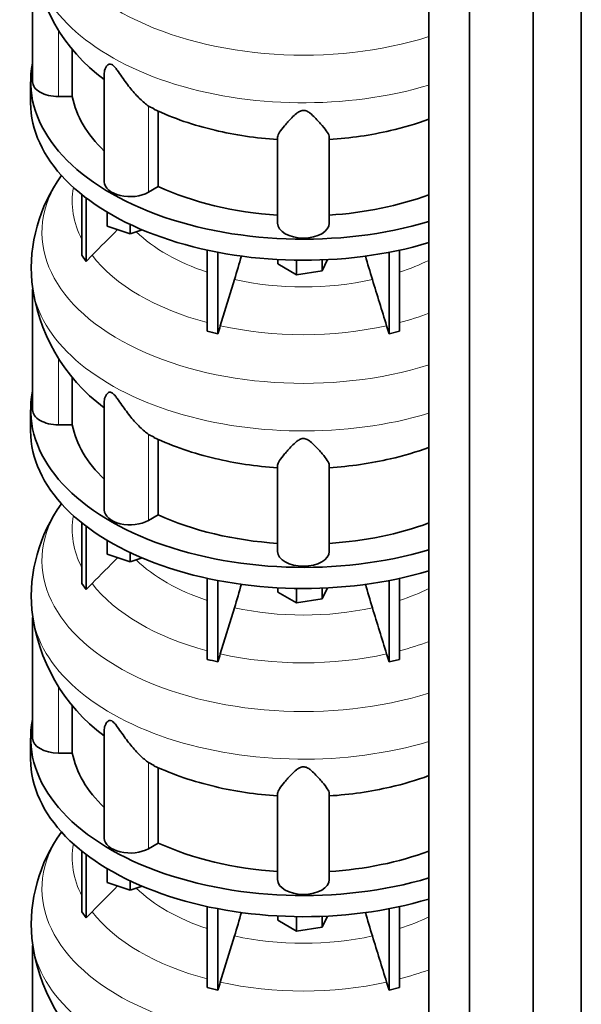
# Model space of a CAD drawing. Header units: millimetres. Extents: x 392 to 1266, y -2435 to 1911.
# Tile 8 of 24: x 969 to 1262, y -2008 to -1494. Entities that reach past the tile are written whole.
import ezdxf

# ---------------------------------------------------------------- set-up
doc = ezdxf.new("R2010")
doc.units = ezdxf.units.MM
doc.layers.add('MID_344-6', color=7, linetype='Continuous')
doc.layers.add('VSI344_DIFFUSORE', color=7, linetype='Continuous')

# ---------------------------------------------------------------- blocks, each defined once
blk = doc.blocks.new('SE4')
at = {"layer": 'MID_344-6', "color": 7, "linetype": 'Continuous', "lineweight": 35}
for p, q in [((1262.1, -2089.68), (1262.1, -1035.72)), ((1182.49, -1059), (1182.49, -2113.27)), ((1237.04, -2108.88), (1237.04, -1054.69)), ((1203.78, -2123.35), (1203.78, -1069.16))]:
    blk.add_line(p, q, dxfattribs=at)
at = {"layer": 'VSI344_DIFFUSORE', "color": 7, "linetype": 'Continuous', "lineweight": 35}
for p, q in [((975.47, -1462.89), (975.47, -1525.98)), ((996.23, -1533.78), (996.23, -1508.69)), ((1012.96, -1521.49), (1012.96, -1578.24)), ((974.47, -1525.98), (974.47, -1537)), ((996.23, -1533.78), (988.97, -1533.78)), ((1038.98, -1540.22), (1036.01, -1538.76)), ((1041.14, -1580.79), (1041.14, -1541.29)), ((1103.47, -1599.88), (1103.47, -1554.89)), ((1130.47, -1599.88), (1130.47, -1554.89)), ((1041.14, -1580.79), (1036.01, -1583.75)), ((1001.26, -1616.66), (1001.26, -1585.02)), ((1003.56, -1619.86), (1003.56, -1586.82)), ((1014.46, -1601.42), (1014.46, -1594.15)), ((1026.46, -1605.42), (1014.46, -1601.42)), ((1026.46, -1605.42), (1026.46, -1600.55)), ((1032.7, -1603.35), (1026.46, -1605.42)), ((1066.75, -1656.34), (1066.75, -1614)), ((1072.29, -1657.67), (1072.29, -1615.13)), ((1161.66, -1657.67), (1161.66, -1615.13)), ((1167.2, -1656.34), (1167.2, -1614)), ((1001.26, -1616.66), (1003.56, -1619.86)), ((1003.56, -1619.86), (1006.56, -1616.69)), ((1103.59, -1621.14), (1103.59, -1618.91)), ((1113.39, -1626.8), (1113.39, -1619.25)), ((1129.45, -1618.96), (1126.77, -1624.73)), ((1126.77, -1624.73), (1126.77, -1619.08)), ((1113.39, -1626.8), (1103.59, -1621.14)), ((1126.77, -1624.73), (1113.39, -1626.8)), ((1080.96, -1629.36), (1073.53, -1653.48)), ((975.47, -1634.35), (975.47, -1697.45)), ((1160.41, -1653.48), (1161.66, -1657.67)), ((1161.66, -1657.67), (1167.2, -1656.34)), ((996.23, -1705.24), (996.23, -1680.15)), ((974.47, -1697.45), (974.47, -1708.47)), ((1012.96, -1692.95), (1012.96, -1749.7)), ((996.23, -1705.24), (988.97, -1705.24)), ((1038.98, -1711.69), (1036.01, -1710.22)), ((1041.14, -1752.25), (1041.14, -1712.75)), ((1103.47, -1771.35), (1103.47, -1726.35)), ((1130.47, -1771.35), (1130.47, -1726.35)), ((1041.14, -1752.25), (1036.01, -1755.21)), ((1001.26, -1788.12), (1001.26, -1756.49)), ((1003.56, -1791.32), (1003.56, -1758.28)), ((1014.46, -1772.89), (1014.46, -1765.62)), ((1026.46, -1776.89), (1014.46, -1772.89)), ((1026.46, -1776.89), (1026.46, -1772.01)), ((1032.7, -1774.81), (1026.46, -1776.89)), ((1001.26, -1788.12), (1003.56, -1791.32)), ((1003.56, -1791.32), (1006.56, -1788.15)), ((1066.75, -1827.81), (1066.75, -1785.46)), ((1072.29, -1829.13), (1072.29, -1786.59)), ((1161.66, -1829.13), (1161.66, -1786.59)), ((1167.2, -1827.81), (1167.2, -1785.46)), ((1103.59, -1792.6), (1103.59, -1790.38)), ((1113.39, -1798.26), (1103.59, -1792.6)), ((1113.39, -1798.26), (1113.39, -1790.71)), ((1129.45, -1790.43), (1126.77, -1796.19)), ((1126.77, -1796.19), (1126.77, -1790.55)), ((1126.77, -1796.19), (1113.39, -1798.26)), ((1080.96, -1800.83), (1073.53, -1824.94)), ((975.47, -1805.82), (975.47, -1868.91)), ((1160.41, -1824.94), (1161.66, -1829.13)), ((1161.66, -1829.13), (1167.2, -1827.81)), ((996.23, -1876.7), (996.23, -1851.61)), ((1012.96, -1864.41), (1012.96, -1921.17)), ((974.47, -1868.91), (974.47, -1879.93)), ((996.23, -1876.7), (988.97, -1876.7)), ((1038.98, -1883.15), (1036.01, -1881.69)), ((1041.14, -1923.72), (1041.14, -1884.22)), ((1103.47, -1942.81), (1103.47, -1897.82)), ((1130.47, -1942.81), (1130.47, -1897.82)), ((1041.14, -1923.72), (1036.01, -1926.68)), ((1001.26, -1959.59), (1001.26, -1927.95)), ((1003.56, -1962.79), (1003.56, -1929.74)), ((1014.46, -1944.35), (1014.46, -1937.08)), ((1026.46, -1948.35), (1014.46, -1944.35)), ((1026.46, -1948.35), (1026.46, -1943.48)), ((1032.7, -1946.28), (1026.46, -1948.35)), ((1001.26, -1959.59), (1003.56, -1962.79)), ((1003.56, -1962.79), (1006.56, -1959.61)), ((1066.75, -1999.27), (1066.75, -1956.93)), ((1072.29, -2000.6), (1072.29, -1958.06)), ((1161.66, -2000.6), (1161.66, -1958.06)), ((1167.2, -1999.27), (1167.2, -1956.93)), ((1103.59, -1964.07), (1103.59, -1961.84)), ((1113.39, -1969.73), (1103.59, -1964.07)), ((1113.39, -1969.73), (1113.39, -1962.18)), ((1129.45, -1961.89), (1126.77, -1967.66)), ((1126.77, -1967.66), (1126.77, -1962.01)), ((1126.77, -1967.66), (1113.39, -1969.73)), ((1080.96, -1972.29), (1073.53, -1996.41)), ((975.47, -1977.28), (975.47, -2040.37)), ((1160.41, -1996.41), (1161.66, -2000.6)), ((1161.66, -2000.6), (1167.2, -1999.27))]:
    blk.add_line(p, q, dxfattribs=at)
at = {"layer": 'VSI344_DIFFUSORE', "color": 4, "linetype": 'Continuous', "lineweight": 9}
for p, q in [((988.97, -1533.78), (988.97, -1498.95)), ((1036.01, -1583.75), (1036.01, -1538.76)), ((988.97, -1705.24), (988.97, -1670.41)), ((1036.01, -1755.21), (1036.01, -1710.22)), ((988.97, -1876.7), (988.97, -1841.88)), ((1036.01, -1926.68), (1036.01, -1881.69))]:
    blk.add_line(p, q, dxfattribs=at)
at = {"layer": 'VSI344_DIFFUSORE', "color": 7, "linetype": 'Continuous', "lineweight": 35}
for centre, radius, start, end in [((1068.72, -1449.02), 94.14, 186.0774, 233.6354), ((1106.43, -1394.79), 160.52, 245.1209, 257.1683), ((1126.52, -1393.63), 161.94, 282.7773, 290.2195), ((1057.18, -1623.5), 82.36, 144.1311, 184.8638), ((655.26, -1498.44), 445.37, 342.904, 344.578), ((1578.68, -1498.44), 445.37, 195.4254, 197.096), ((1068.72, -1620.49), 94.14, 186.0774, 233.6354), ((1036.35, -1795.72), 142.66, 75.4059, 77.6951), ((1275.36, -1715.6), 211.17, 162.8912, 164.0764), ((1106.43, -1566.25), 160.52, 245.1209, 257.1683), ((1126.52, -1565.09), 161.94, 282.7773, 290.2195), ((1057.18, -1794.96), 82.36, 144.1311, 184.8638), ((655.26, -1669.9), 445.37, 342.904, 344.578), ((1578.68, -1669.9), 445.37, 195.4254, 197.096), ((1068.72, -1791.95), 94.14, 186.0774, 233.6354), ((1275.36, -1887.07), 211.17, 162.8912, 164.0764), ((1036.35, -1967.19), 142.66, 75.4059, 77.6951), ((1106.43, -1737.71), 160.52, 245.1209, 257.1683), ((1126.52, -1736.56), 161.94, 282.7773, 290.2195), ((1057.18, -1966.43), 82.36, 144.1311, 184.8638), ((655.26, -1841.37), 445.37, 342.904, 344.578), ((1578.68, -1841.37), 445.37, 195.4254, 197.096), ((1068.72, -1963.42), 94.14, 186.0774, 233.6354), ((1036.35, -2138.65), 142.66, 75.4059, 77.6951), ((1275.36, -2058.53), 211.17, 162.8912, 164.0764)]:
    blk.add_arc(centre, radius, start, end, dxfattribs=at)
at = {"layer": 'VSI344_DIFFUSORE', "color": 4, "linetype": 'Continuous', "lineweight": 9}
for centre, major_axis, start_param, end_param in [((1116.97, -1433.26), (136.58, 0), 2.759914, 5.212737), ((1116.97, -1454.94), (-142.13, 0), 0.049395, 2.049895), ((1116.97, -1604.73), (136.58, 0), 2.759914, 5.212737), ((1116.97, -1588.41), (120.79, 0), 3.038624, 3.432735), ((1116.97, -1574.64), (-101.4, 0), 0.532702, 1.052595), ((1116.97, -1588.41), (-120.79, 0), 0.417538, 1.141984), ((1116.97, -1574.64), (101.4, 0), -1.052595, -0.868255), ((1116.97, -1626.41), (-142.13, 0), 0.049395, 2.049895), ((1116.97, -1574.64), (-101.4, 0), 1.207688, 1.933905), ((1116.97, -1588.41), (120.79, 0), -1.141984, -0.997489), ((1116.97, -1588.41), (-120.79, 0), 1.202936, 1.938657), ((1116.97, -1776.19), (136.58, 0), 2.759914, 5.212737), ((1116.97, -1759.87), (120.79, 0), 3.038624, 3.432735), ((1116.97, -1746.1), (-101.4, 0), 0.532702, 1.052595), ((1116.97, -1759.87), (-120.79, 0), 0.417538, 1.141984), ((1116.97, -1746.1), (101.4, 0), -1.052595, -0.868255), ((1116.97, -1797.87), (-142.13, 0), 0.049395, 2.049895), ((1116.97, -1746.1), (-101.4, 0), 1.207688, 1.933905), ((1116.97, -1759.87), (120.79, 0), -1.141984, -0.997489), ((1116.97, -1759.87), (-120.79, 0), 1.202936, 1.938657), ((1116.97, -1947.66), (136.58, 0), 2.759914, 5.212737), ((1116.97, -1931.33), (120.79, 0), 3.038624, 3.432735), ((1116.97, -1917.57), (-101.4, 0), 0.532702, 1.052595), ((1116.97, -1931.33), (-120.79, 0), 0.417538, 1.141984), ((1116.97, -1917.57), (101.4, 0), -1.052595, -0.868255), ((1116.97, -1969.33), (-142.13, 0), 0.049395, 2.049895), ((1116.97, -1917.57), (-101.4, 0), 1.207688, 1.933905), ((1116.97, -1931.33), (120.79, 0), -1.141984, -0.997489), ((1116.97, -1931.33), (-120.79, 0), 1.202936, 1.938657)]:
    blk.add_ellipse(centre, major_axis=major_axis, ratio=0.57735, start_param=start_param, end_param=end_param, dxfattribs=at)
at = {"layer": 'VSI344_DIFFUSORE', "color": 7, "linetype": 'Continuous', "lineweight": 35}
for centre, major_axis, start_param, end_param in [((1116.97, -1525.98), (142.5, 0), 3.023053, 5.190143), ((988.97, -1525.98), (13.5, 0), 3.141581, 4.712389), ((1116.97, -1537), (142.5, 0), 3.141593, 5.190143), ((1116.97, -1525.98), (-121.5, 0), 0.111341, 0.543224), ((1116.97, -1486.48), (-121.5, 0), 1.179603, 1.459455), ((1116.97, -1486.48), (121.5, 0), 4.82373, 5.096038), ((1026.46, -1578.24), (13.5, 0), 3.141604, 5.497787), ((1116.97, -1525.98), (-121.5, 0), 0.896739, 1.459455), ((1116.97, -1525.98), (121.5, 0), 4.82373, 5.281941), ((1116.97, -1599.88), (13.5, 0), 3.141593, 6.283185), ((1116.97, -1697.45), (142.5, 0), 3.023053, 5.190143), ((988.97, -1697.45), (13.5, 0), 3.141581, 4.712389), ((1116.97, -1697.45), (-121.5, 0), 0.111341, 0.543224), ((1116.97, -1708.47), (142.5, 0), 3.141593, 5.190143), ((1116.97, -1657.95), (-121.5, 0), 1.179603, 1.459455), ((1116.97, -1657.95), (121.5, 0), 4.82373, 5.096038), ((1026.46, -1749.7), (13.5, 0), 3.141581, 5.497787), ((1116.97, -1697.45), (-121.5, 0), 0.896739, 1.459455), ((1116.97, -1697.45), (121.5, 0), 4.82373, 5.281941), ((1116.97, -1771.35), (13.5, 0), 3.141593, 6.283185), ((1116.97, -1868.91), (142.5, 0), 3.023053, 5.190143), ((988.97, -1868.91), (13.5, 0), 3.141604, 4.712389), ((1116.97, -1868.91), (-121.5, 0), 0.111341, 0.543224), ((1116.97, -1879.93), (142.5, 0), 3.141593, 5.190143), ((1116.97, -1829.41), (-121.5, 0), 1.179603, 1.459455), ((1116.97, -1829.41), (121.5, 0), 4.82373, 5.096038), ((1026.46, -1921.17), (13.5, 0), 3.141581, 5.497787), ((1116.97, -1868.91), (-121.5, 0), 0.896739, 1.459455), ((1116.97, -1868.91), (121.5, 0), 4.82373, 5.281941), ((1116.97, -1942.81), (13.5, 0), 3.141593, 6.283185)]:
    blk.add_ellipse(centre, major_axis=major_axis, ratio=0.57735, start_param=start_param, end_param=end_param, dxfattribs=at)
for points, knots in [([(1036.01, -1538.76), (1034.64, -1537.78), (1033.13, -1536.5), (1029.99, -1533.43), (1028.39, -1531.65), (1025.24, -1527.81), (1023.7, -1525.71), (1021.34, -1522.35), (1020.55, -1521.19), (1019.29, -1519.46), (1018.85, -1518.88), (1017.9, -1517.79), (1017.36, -1517.27), (1016.35, -1516.72), (1015.91, -1516.7), (1015.23, -1516.86), (1014.96, -1517.04), (1014.25, -1517.63), (1013.92, -1518.13), (1013.19, -1519.57), (1012.96, -1520.54), (1012.96, -1521.5)], [0, 0, 0, 0, 0.125, 0.125, 0.25, 0.25, 0.375, 0.375, 0.4375, 0.4375, 0.46875, 0.46875, 0.5, 0.5, 0.53125, 0.53125, 0.5625, 0.5625, 0.625, 0.625, 0.7387976, 0.7387976, 0.7387976, 0.7387976]), ([(1130.47, -1554.89), (1130.47, -1554.24), (1130.07, -1553.41), (1128.76, -1551.41), (1127.85, -1550.24), (1125.68, -1547.66), (1124.43, -1546.23), (1122.2, -1543.97), (1121.4, -1543.19), (1120, -1542.1), (1119.49, -1541.75), (1118.31, -1541.16), (1117.61, -1540.94), (1116.16, -1540.98), (1115.48, -1541.23), (1114.33, -1541.83), (1113.84, -1542.18), (1112.45, -1543.28), (1111.67, -1544.05), (1109.48, -1546.28), (1108.22, -1547.71), (1106.07, -1550.28), (1105.18, -1551.42), (1103.88, -1553.41), (1103.47, -1554.25), (1103.47, -1554.89)], [0, 0, 0, 0, 0.125, 0.125, 0.25, 0.25, 0.375, 0.375, 0.4375, 0.4375, 0.46875, 0.46875, 0.5, 0.5, 0.53125, 0.53125, 0.5625, 0.5625, 0.625, 0.625, 0.75, 0.75, 0.875, 0.875, 1, 1, 1, 1]), ([(1036.01, -1710.22), (1034.64, -1709.25), (1033.13, -1707.96), (1029.99, -1704.89), (1028.39, -1703.12), (1025.24, -1699.27), (1023.7, -1697.18), (1021.34, -1693.81), (1020.55, -1692.65), (1019.29, -1690.93), (1018.85, -1690.35), (1017.9, -1689.25), (1017.36, -1688.73), (1016.35, -1688.18), (1015.91, -1688.16), (1015.23, -1688.33), (1014.96, -1688.5), (1014.25, -1689.1), (1013.92, -1689.6), (1013.19, -1691.03), (1012.96, -1692.01), (1012.96, -1692.96)], [0, 0, 0, 0, 0.125, 0.125, 0.25, 0.25, 0.375, 0.375, 0.4375, 0.4375, 0.46875, 0.46875, 0.5, 0.5, 0.53125, 0.53125, 0.5625, 0.5625, 0.625, 0.625, 0.7387976, 0.7387976, 0.7387976, 0.7387976]), ([(1130.47, -1726.35), (1130.47, -1725.71), (1130.07, -1724.88), (1128.76, -1722.87), (1127.85, -1721.7), (1125.68, -1719.13), (1124.43, -1717.7), (1122.2, -1715.43), (1121.4, -1714.66), (1120, -1713.57), (1119.49, -1713.21), (1118.31, -1712.63), (1117.61, -1712.4), (1116.16, -1712.44), (1115.48, -1712.69), (1114.33, -1713.29), (1113.84, -1713.65), (1112.45, -1714.75), (1111.67, -1715.51), (1109.48, -1717.75), (1108.22, -1719.18), (1106.07, -1721.75), (1105.18, -1722.89), (1103.88, -1724.87), (1103.47, -1725.71), (1103.47, -1726.35)], [0, 0, 0, 0, 0.125, 0.125, 0.25, 0.25, 0.375, 0.375, 0.4375, 0.4375, 0.46875, 0.46875, 0.5, 0.5, 0.53125, 0.53125, 0.5625, 0.5625, 0.625, 0.625, 0.75, 0.75, 0.875, 0.875, 1, 1, 1, 1]), ([(1036.01, -1881.69), (1034.64, -1880.71), (1033.13, -1879.42), (1029.99, -1876.36), (1028.39, -1874.58), (1025.24, -1870.74), (1023.7, -1868.64), (1021.34, -1865.28), (1020.55, -1864.12), (1019.29, -1862.39), (1018.85, -1861.81), (1017.9, -1860.72), (1017.36, -1860.2), (1016.35, -1859.65), (1015.91, -1859.63), (1015.23, -1859.79), (1014.96, -1859.97), (1014.25, -1860.56), (1013.92, -1861.06), (1013.19, -1862.49), (1012.96, -1863.47), (1012.96, -1864.42)], [0, 0, 0, 0, 0.125, 0.125, 0.25, 0.25, 0.375, 0.375, 0.4375, 0.4375, 0.46875, 0.46875, 0.5, 0.5, 0.53125, 0.53125, 0.5625, 0.5625, 0.625, 0.625, 0.7387976, 0.7387976, 0.7387976, 0.7387976]), ([(1130.47, -1897.82), (1130.47, -1897.17), (1130.07, -1896.34), (1128.76, -1894.34), (1127.85, -1893.17), (1125.68, -1890.59), (1124.43, -1889.16), (1122.2, -1886.9), (1121.4, -1886.12), (1120, -1885.03), (1119.49, -1884.68), (1118.31, -1884.09), (1117.61, -1883.87), (1116.16, -1883.91), (1115.48, -1884.15), (1114.33, -1884.76), (1113.84, -1885.11), (1112.45, -1886.21), (1111.67, -1886.98), (1109.48, -1889.21), (1108.22, -1890.64), (1106.07, -1893.21), (1105.18, -1894.35), (1103.88, -1896.33), (1103.47, -1897.18), (1103.47, -1897.82)], [0, 0, 0, 0, 0.125, 0.125, 0.25, 0.25, 0.375, 0.375, 0.4375, 0.4375, 0.46875, 0.46875, 0.5, 0.5, 0.53125, 0.53125, 0.5625, 0.5625, 0.625, 0.625, 0.75, 0.75, 0.875, 0.875, 1, 1, 1, 1])]:
    blk.add_open_spline(points, degree=3, knots=knots, dxfattribs=at)
for points in [[(1006.56, -1616.69), (1011.01, -1612.2), (1015.46, -1607.72), (1019.91, -1603.24)], [(1152.99, -1629.36), (1155.46, -1637.4), (1157.94, -1645.44), (1160.41, -1653.48)], [(1006.56, -1788.15), (1011.01, -1783.67), (1015.46, -1779.19), (1019.91, -1774.7)], [(1152.99, -1800.83), (1155.46, -1808.87), (1157.94, -1816.91), (1160.41, -1824.94)], [(1006.56, -1959.61), (1011.01, -1955.13), (1015.46, -1950.65), (1019.91, -1946.17)], [(1152.99, -1972.29), (1155.46, -1980.33), (1157.94, -1988.37), (1160.41, -1996.41)]]:
    blk.add_open_spline(points, degree=3, dxfattribs=at)

msp = doc.modelspace()

# ---------------------------------------------------------------- block references
msp.add_blockref('SE4', (0, 0))

doc.saveas('drawing.dxf')
